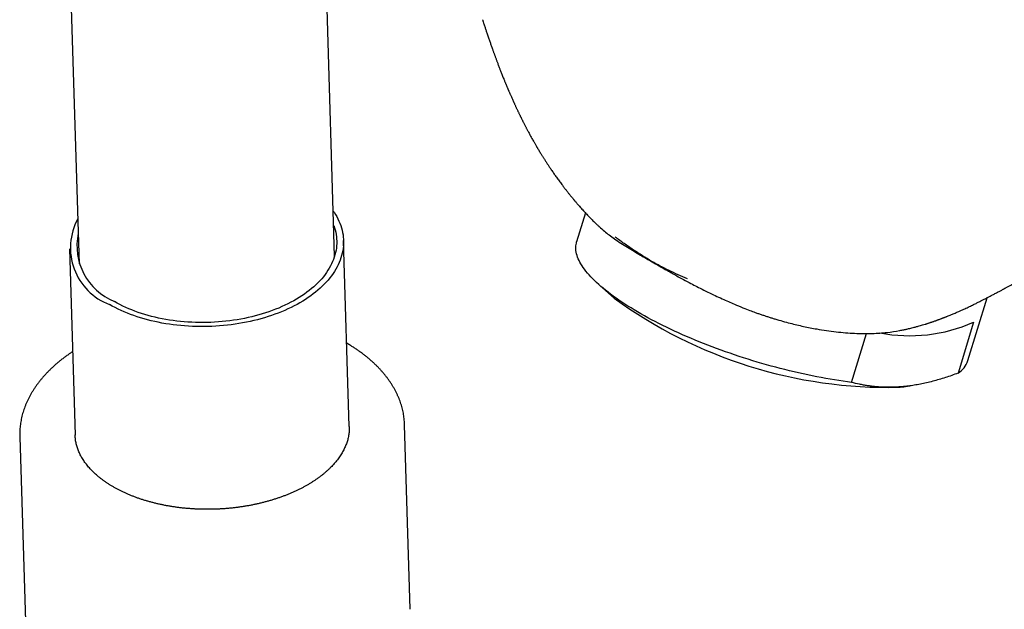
# Model space of a CAD drawing. Header units: millimetres. Extents: x 8 to 785, y 12 to 916.
# Tile 5 of 46: x 615 to 672, y 197 to 232. Entities that reach past the tile are written whole.
import ezdxf

# ---------------------------------------------------------------- set-up
doc = ezdxf.new("R2010")
doc.units = ezdxf.units.MM

msp = doc.modelspace()

# ---------------------------------------------------------------- linework, layer by layer
at = {"color": 7, "linetype": 'Continuous', "lineweight": 30}
for p, q in [((617.379, 240.31), (618.089, 217.251)), ((633.082, 217.713), (632.416, 239.358)), ((647.278, 220.837), (647.264, 220.855)), ((647.804, 220.246), (647.287, 218.541)), ((633.94, 207.706), (633.604, 218.629)), ((617.511, 218.134), (617.848, 207.211)), ((648.636, 215.999), (649.492, 215.244)), ((670.254, 211.577), (671.373, 215.265)), ((670.576, 213.828), (669.671, 210.841)), ((663.427, 210.297), (664.3, 213.174)), ((666.589, 210.059), (666.835, 210.092)), ((637.522, 196.982), (637.189, 207.806)), ((637.189, 207.806), (637.189, 207.804)), ((614.599, 207.111), (614.932, 196.287))]:
    msp.add_line(p, q, dxfattribs=at)
at = {"color": 7, "linetype": 'Continuous', "lineweight": 30, "flags": 128}
for points in [[(633, 220.358), (633.051, 220.284), (633.131, 220.158), (633.205, 220.03), (633.273, 219.901), (633.335, 219.77), (633.391, 219.639), (633.44, 219.506), (633.483, 219.373), (633.52, 219.239), (633.55, 219.104), (633.573, 218.968), (633.59, 218.832), (633.601, 218.696), (633.605, 218.559), (633.603, 218.423), (633.594, 218.286), (633.579, 218.149), (633.557, 218.013), (633.528, 217.877), (633.494, 217.741), (633.452, 217.606), (633.405, 217.471), (633.351, 217.337), (633.291, 217.204), (633.224, 217.072), (633.152, 216.941), (633.073, 216.811), (632.988, 216.682), (632.897, 216.555), (632.8, 216.429), (632.698, 216.305), (632.589, 216.183), (632.475, 216.062), (632.356, 215.943), (632.23, 215.826), (632.1, 215.711), (631.964, 215.599), (631.823, 215.488), (631.677, 215.38), (631.526, 215.274), (631.37, 215.171), (631.209, 215.071), (631.044, 214.973), (630.875, 214.878), (630.701, 214.785), (630.523, 214.696), (630.341, 214.61), (630.155, 214.526), (629.965, 214.446), (629.772, 214.369), (629.575, 214.295), (629.375, 214.225), (629.173, 214.158), (628.967, 214.094), (628.758, 214.034), (628.547, 213.977), (628.333, 213.924), (628.117, 213.874), (627.9, 213.828), (627.68, 213.786), (627.458, 213.747), (627.235, 213.712), (627.011, 213.681), (626.785, 213.654), (626.559, 213.631), (626.331, 213.611), (626.103, 213.595), (625.875, 213.584), (625.646, 213.576), (625.417, 213.572), (625.188, 213.571), (624.96, 213.575), (624.732, 213.583), (624.505, 213.594), (624.279, 213.609), (624.053, 213.629), (623.829, 213.652), (623.606, 213.678), (623.385, 213.709), (623.166, 213.744), (622.948, 213.782), (622.733, 213.824), (622.52, 213.869), (622.309, 213.918), (622.101, 213.971), (621.896, 214.028), (621.694, 214.087), (621.495, 214.151), (621.299, 214.218), (621.107, 214.288), (620.918, 214.361), (620.733, 214.438), (620.552, 214.518), (620.375, 214.601), (620.202, 214.687), (620.033, 214.776), (619.869, 214.868)], [(633.026, 219.512), (633.028, 219.508), (633.073, 219.378), (633.111, 219.247), (633.143, 219.116), (633.168, 218.984), (633.187, 218.851), (633.199, 218.718), (633.205, 218.584), (633.204, 218.451), (633.197, 218.317), (633.183, 218.184), (633.163, 218.05), (633.136, 217.917), (633.103, 217.785), (633.063, 217.652), (633.017, 217.521), (632.964, 217.39), (632.905, 217.26), (632.84, 217.131), (632.769, 217.003), (632.692, 216.876), (632.608, 216.751), (632.518, 216.627), (632.423, 216.504), (632.321, 216.383), (632.214, 216.264), (632.101, 216.146), (631.983, 216.031), (631.859, 215.917), (631.73, 215.806), (631.595, 215.697), (631.455, 215.59), (631.311, 215.485), (631.161, 215.383), (631.006, 215.283), (630.847, 215.186), (630.684, 215.092), (630.516, 215.001), (630.343, 214.912), (630.167, 214.827), (629.987, 214.744), (629.803, 214.665), (629.615, 214.589), (629.424, 214.516), (629.229, 214.446), (629.032, 214.38), (628.831, 214.317), (628.628, 214.258), (628.422, 214.202), (628.213, 214.149), (628.003, 214.101), (627.79, 214.056), (627.575, 214.014), (627.359, 213.977), (627.141, 213.943), (626.922, 213.913), (626.701, 213.886), (626.48, 213.864), (626.257, 213.846), (626.035, 213.831), (625.811, 213.82), (625.588, 213.813), (625.364, 213.81), (625.141, 213.811), (624.918, 213.816), (624.696, 213.825), (624.474, 213.837), (624.253, 213.854), (624.034, 213.874), (623.815, 213.898), (623.599, 213.926), (623.383, 213.958), (623.17, 213.994), (622.959, 214.033), (622.75, 214.076), (622.543, 214.123), (622.339, 214.173), (622.138, 214.227), (621.939, 214.285), (621.744, 214.346), (621.552, 214.41), (621.363, 214.478), (621.178, 214.549), (620.997, 214.624), (620.819, 214.701), (620.646, 214.782), (620.477, 214.866), (620.312, 214.953), (620.152, 215.043)], [(663.427, 210.297), (663.179, 210.33), (662.928, 210.365), (662.675, 210.402), (662.42, 210.443), (662.162, 210.485), (661.903, 210.531), (661.642, 210.579), (661.38, 210.629), (661.116, 210.682), (660.851, 210.737), (660.585, 210.794), (660.317, 210.854), (660.049, 210.916), (659.78, 210.981), (659.511, 211.047), (659.241, 211.116), (658.971, 211.187), (658.701, 211.26), (658.431, 211.335), (658.161, 211.413), (657.891, 211.492), (657.622, 211.573), (657.354, 211.656), (657.086, 211.741), (656.819, 211.828), (656.553, 211.917), (656.289, 212.007), (656.026, 212.099), (655.764, 212.193), (655.504, 212.288), (655.246, 212.384), (654.99, 212.483), (654.735, 212.582), (654.483, 212.683), (654.234, 212.785), (653.987, 212.889), (653.742, 212.994), (653.5, 213.099), (653.262, 213.206), (653.026, 213.314), (652.793, 213.423), (652.564, 213.533), (652.338, 213.644), (652.115, 213.755), (651.896, 213.867), (651.681, 213.98), (651.47, 214.093), (651.263, 214.207), (651.06, 214.321), (650.861, 214.436), (650.667, 214.551), (650.477, 214.667), (650.291, 214.782), (650.111, 214.898), (649.935, 215.014), (649.763, 215.13), (649.597, 215.245), (649.436, 215.361), (649.28, 215.477), (649.129, 215.592), (648.983, 215.707), (648.843, 215.822), (648.708, 215.936), (648.579, 216.05), (648.455, 216.163), (648.338, 216.276), (648.225, 216.388), (648.119, 216.499), (648.018, 216.609), (647.923, 216.719), (647.835, 216.827), (647.752, 216.935), (647.675, 217.042), (647.605, 217.147), (647.54, 217.252), (647.482, 217.355), (647.43, 217.457), (647.384, 217.558), (647.344, 217.657), (647.311, 217.755), (647.283, 217.851), (647.263, 217.946), (647.248, 218.039), (647.24, 218.131), (647.238, 218.221), (647.243, 218.309), (647.253, 218.396), (647.271, 218.48), (647.287, 218.541)]]:
    msp.add_lwpolyline(points, dxfattribs=at)
at = {"color": 7, "linetype": 'Continuous', "lineweight": 30}
for centre, radius, start, end in [((621.132, 218.194), 3.558, 151.41708, 249.21288), ((621.504, 218.321), 3.546, 168.12352, 247.58812), ((665.564, 237.287), 27.28, 233.90304, 271.27812), ((666.822, 222.334), 9.298, 259.24133, 293.81369), ((668.922, 212.034), 1.408, 302.0931, 341.05808), ((665.416, 218.797), 8.816, 274.92337, 277.64732)]:
    msp.add_arc(centre, radius, start, end, dxfattribs=at)
for points, knots in [([(641.76, 231.585), (641.767, 231.564), (641.788, 231.499), (641.822, 231.396), (641.86, 231.282), (641.894, 231.18), (641.924, 231.088), (641.954, 230.998), (641.985, 230.906), (642.02, 230.804), (642.056, 230.695), (642.094, 230.583), (642.132, 230.474), (642.168, 230.368), (642.204, 230.266), (642.238, 230.166), (642.273, 230.067), (642.31, 229.964), (642.344, 229.867), (642.376, 229.778), (642.402, 229.704), (642.426, 229.636), (642.448, 229.575), (642.471, 229.514), (642.496, 229.446), (642.524, 229.368), (642.553, 229.288), (642.582, 229.211), (642.609, 229.14), (642.637, 229.064), (642.668, 228.98), (642.704, 228.885), (642.739, 228.795), (642.771, 228.711), (642.804, 228.625), (642.84, 228.532), (642.88, 228.432), (642.92, 228.329), (642.962, 228.225), (642.998, 228.134), (643.03, 228.055), (643.059, 227.984), (643.089, 227.91), (643.118, 227.84), (643.143, 227.781), (643.164, 227.729), (643.186, 227.677), (643.209, 227.622), (643.232, 227.567), (643.252, 227.52), (643.268, 227.483), (643.283, 227.447), (643.301, 227.404), (643.325, 227.349), (643.351, 227.288), (643.377, 227.228), (643.404, 227.166), (643.436, 227.094), (643.474, 227.008), (643.514, 226.917), (643.549, 226.839), (643.576, 226.78), (643.595, 226.738), (643.612, 226.699), (643.632, 226.656), (643.659, 226.598), (643.689, 226.533), (643.718, 226.47), (643.746, 226.41), (643.777, 226.344), (643.81, 226.273), (643.842, 226.207), (643.87, 226.147), (643.9, 226.085), (643.932, 226.02), (643.961, 225.96), (643.987, 225.906), (644.01, 225.86), (644.032, 225.815), (644.056, 225.767), (644.084, 225.712), (644.111, 225.656), (644.139, 225.601), (644.17, 225.541), (644.205, 225.471), (644.244, 225.396), (644.281, 225.324), (644.316, 225.258), (644.362, 225.169), (644.42, 225.061), (644.487, 224.937), (644.553, 224.814), (644.622, 224.69), (644.69, 224.567), (644.744, 224.471), (644.787, 224.396), (644.825, 224.329), (644.866, 224.259), (644.904, 224.193), (644.938, 224.136), (644.968, 224.084), (645.001, 224.029), (645.043, 223.959), (645.094, 223.873), (645.151, 223.781), (645.201, 223.698), (645.244, 223.63), (645.279, 223.572), (645.315, 223.516), (645.352, 223.456), (645.394, 223.391), (645.44, 223.318), (645.489, 223.242), (645.536, 223.17), (645.583, 223.099), (645.631, 223.026), (645.683, 222.947), (645.738, 222.866), (645.798, 222.777), (645.864, 222.681), (645.934, 222.58), (646.001, 222.483), (646.07, 222.386), (646.141, 222.286), (646.218, 222.181), (646.295, 222.076), (646.372, 221.972), (646.46, 221.855), (646.561, 221.722), (646.674, 221.575), (646.788, 221.43), (646.886, 221.308), (646.968, 221.208), (647.033, 221.128), (647.085, 221.066), (647.121, 221.022), (647.145, 220.993), (647.174, 220.959), (647.211, 220.916), (647.242, 220.879), (647.26, 220.858), (647.263, 220.854)], [0, 0, 0, 0, 0.005999, 0.01823, 0.028978, 0.038329, 0.046902, 0.054814, 0.063482, 0.072903, 0.083369, 0.093881, 0.104101, 0.113877, 0.123399, 0.132684, 0.141749, 0.150965, 0.1613, 0.168665, 0.175682, 0.181908, 0.187344, 0.192567, 0.198984, 0.206186, 0.213941, 0.221081, 0.227587, 0.233659, 0.242049, 0.250717, 0.259847, 0.266778, 0.274048, 0.283254, 0.292444, 0.301618, 0.311588, 0.320943, 0.326661, 0.333166, 0.340434, 0.347027, 0.352454, 0.35657, 0.361255, 0.366511, 0.37181, 0.376122, 0.379418, 0.382076, 0.386007, 0.391174, 0.397188, 0.402644, 0.407414, 0.41422, 0.422379, 0.430997, 0.43905, 0.443561, 0.447374, 0.450498, 0.454118, 0.459047, 0.466338, 0.471896, 0.476386, 0.482655, 0.490009, 0.495716, 0.500517, 0.506361, 0.512788, 0.518256, 0.522959, 0.527357, 0.530823, 0.53519, 0.540548, 0.545982, 0.550333, 0.555699, 0.562345, 0.569463, 0.57623, 0.582105, 0.587508, 0.600506, 0.611789, 0.621601, 0.63414, 0.645985, 0.655369, 0.660358, 0.666709, 0.673748, 0.679759, 0.684907, 0.689547, 0.693979, 0.700353, 0.708687, 0.717854, 0.726123, 0.731698, 0.73688, 0.742102, 0.747505, 0.753489, 0.76051, 0.767895, 0.774951, 0.780708, 0.787955, 0.795444, 0.803026, 0.811056, 0.820601, 0.830497, 0.839933, 0.848406, 0.858344, 0.86864, 0.878935, 0.888788, 0.898882, 0.91315, 0.927743, 0.942033, 0.956035, 0.964121, 0.972115, 0.979942, 0.982758, 0.985373, 0.988608, 0.993131, 0.998951, 1, 1, 1, 1]), ([(647.277, 220.837), (647.294, 220.818), (647.322, 220.785), (647.36, 220.741), (647.388, 220.709), (647.41, 220.684), (647.43, 220.66), (647.478, 220.606), (647.549, 220.525), (647.646, 220.418), (647.738, 220.317), (647.83, 220.218), (647.919, 220.124), (648.008, 220.031), (648.099, 219.936), (648.195, 219.838), (648.295, 219.738), (648.393, 219.642), (648.479, 219.558), (648.551, 219.489), (648.593, 219.45), (648.613, 219.431)], [0, 0, 0, 0, 0.038298, 0.067814, 0.08856, 0.104097, 0.120008, 0.136356, 0.215069, 0.2859, 0.358435, 0.426247, 0.49356, 0.558195, 0.624697, 0.696439, 0.770363, 0.844648, 0.910014, 0.956428, 1, 1, 1, 1]), ([(648.619, 219.437), (648.716, 219.347), (648.966, 219.115), (649.402, 218.793), (649.869, 218.48), (650.256, 218.234), (650.639, 218.001), (651.011, 217.781), (651.365, 217.576), (651.599, 217.441), (651.711, 217.376)], [0, 0, 0, 0, 0.140176, 0.36252, 0.490836, 0.610313, 0.720958, 0.822779, 0.915788, 1, 1, 1, 1]), ([(651.694, 217.395), (651.511, 217.508), (651.142, 217.734), (650.601, 218.085), (650.068, 218.447), (649.725, 218.697), (649.553, 218.823)], [0, 0, 0, 0, 0.247186, 0.496534, 0.747606, 1, 1, 1, 1]), ([(653.796, 216.373), (653.611, 216.454), (653.242, 216.614), (652.71, 216.868), (652.194, 217.127), (651.86, 217.306), (651.694, 217.395)], [0, 0, 0, 0, 0.252394, 0.503466, 0.752814, 1, 1, 1, 1]), ([(651.711, 217.376), (651.849, 217.297), (652.141, 217.128), (652.627, 216.849), (653.186, 216.536), (653.825, 216.19), (654.434, 215.873), (654.974, 215.604), (655.405, 215.397), (655.81, 215.211), (656.185, 215.043), (656.593, 214.868), (657.013, 214.694), (657.424, 214.533), (657.731, 214.418), (657.965, 214.335), (658.158, 214.269), (658.35, 214.204), (658.542, 214.142), (658.734, 214.081), (659.159, 213.951), (659.784, 213.777), (660.604, 213.582), (661.505, 213.405), (662.508, 213.26), (663.597, 213.167), (664.288, 213.169), (664.629, 213.17)], [0, 0, 0, 0, 0.040039, 0.085043, 0.135022, 0.189983, 0.24993, 0.286792, 0.321019, 0.352609, 0.381564, 0.407884, 0.445891, 0.476578, 0.499946, 0.514104, 0.5282, 0.542236, 0.556212, 0.570126, 0.583981, 0.648474, 0.704953, 0.760404, 0.842487, 0.922327, 1, 1, 1, 1]), ([(666.239, 213.342), (666.244, 213.343), (666.29, 213.352), (666.374, 213.368), (666.483, 213.39), (666.58, 213.411), (666.675, 213.432), (666.778, 213.456), (666.901, 213.485), (667.029, 213.516), (667.174, 213.554), (667.316, 213.592), (667.46, 213.632), (667.601, 213.673), (667.711, 213.706), (667.792, 213.732), (667.836, 213.746), (667.884, 213.761), (667.939, 213.778), (667.998, 213.797), (668.055, 213.816), (668.106, 213.833), (668.156, 213.85), (668.214, 213.87), (668.276, 213.892), (668.334, 213.912), (668.381, 213.929), (668.426, 213.944), (668.476, 213.962), (668.534, 213.984), (668.601, 214.009), (668.673, 214.035), (668.736, 214.059), (668.786, 214.078), (668.826, 214.094), (668.871, 214.111), (668.921, 214.131), (668.972, 214.151), (669.029, 214.174), (669.104, 214.204), (669.196, 214.242), (669.293, 214.282), (669.393, 214.324), (669.497, 214.368), (669.611, 214.418), (669.735, 214.472), (669.867, 214.531), (670.001, 214.592), (670.133, 214.653), (670.266, 214.716), (670.396, 214.777), (670.516, 214.835), (670.624, 214.888), (670.722, 214.936), (670.815, 214.982), (670.909, 215.029), (671.028, 215.089), (671.174, 215.163), (671.345, 215.251), (671.522, 215.343), (671.672, 215.421), (671.793, 215.486), (671.887, 215.536), (671.981, 215.586), (672.073, 215.635), (672.156, 215.68), (672.227, 215.719), (672.285, 215.75), (672.331, 215.775), (672.373, 215.798), (672.42, 215.823), (672.475, 215.854), (672.54, 215.889), (672.614, 215.929), (672.756, 216.007), (672.964, 216.122), (673.23, 216.268), (673.495, 216.414), (673.758, 216.558), (674.013, 216.697), (674.179, 216.787), (674.257, 216.828)], [0, 0, 0, 0, 0.0016615, 0.0146397, 0.0264177, 0.0364306, 0.0456893, 0.0567035, 0.06952, 0.0852226, 0.098065, 0.1167479, 0.1315296, 0.1452394, 0.1631976, 0.1677721, 0.1724729, 0.1778048, 0.1838508, 0.1906623, 0.1975664, 0.2030471, 0.2080591, 0.2145368, 0.2225072, 0.2292946, 0.2340978, 0.2387871, 0.2444855, 0.2511926, 0.2589034, 0.2676182, 0.276006, 0.2808953, 0.2849706, 0.2901026, 0.2963938, 0.30272, 0.3077954, 0.3165842, 0.3291928, 0.340369, 0.3510326, 0.3649742, 0.3780627, 0.3920551, 0.4100464, 0.4263338, 0.4414664, 0.4590661, 0.4758161, 0.4901303, 0.5039454, 0.5167935, 0.5274905, 0.5392642, 0.5526297, 0.5733965, 0.5956876, 0.6191612, 0.6425247, 0.6549015, 0.6674069, 0.6800407, 0.6926988, 0.7040484, 0.7136831, 0.7212809, 0.7273176, 0.7324179, 0.7386889, 0.7463024, 0.7552579, 0.7655546, 0.7769369, 0.8140861, 0.8530064, 0.8892474, 0.9269644, 0.9662073, 1, 1, 1, 1]), ([(664.638, 213.171), (664.931, 213.184), (665.478, 213.209), (665.997, 213.3), (666.239, 213.343)], [0, 0, 0, 0, 0.534177, 1, 1, 1, 1]), ([(617.697, 212.102), (617.646, 212.067), (617.535, 211.993), (617.37, 211.876), (617.202, 211.752), (617.038, 211.625), (616.879, 211.496), (616.724, 211.364), (616.575, 211.231), (616.43, 211.095), (616.29, 210.957), (616.156, 210.817), (616.026, 210.676), (615.902, 210.532), (615.783, 210.387), (615.669, 210.24), (615.561, 210.092), (615.458, 209.942), (615.361, 209.791), (615.27, 209.639), (615.184, 209.486), (615.104, 209.331), (615.03, 209.175), (614.962, 209.019), (614.899, 208.862), (614.842, 208.704), (614.791, 208.546), (614.746, 208.387), (614.707, 208.228), (614.674, 208.068), (614.647, 207.908), (614.625, 207.748), (614.61, 207.588), (614.6, 207.428), (614.596, 207.269), (614.598, 207.163), (614.599, 207.111)], [0, 0, 0, 0, 0.026069, 0.056089, 0.086109, 0.116124, 0.146134, 0.176136, 0.206127, 0.236104, 0.266065, 0.296005, 0.32592, 0.355808, 0.385663, 0.415481, 0.445259, 0.474992, 0.504676, 0.534307, 0.563881, 0.593396, 0.622848, 0.652237, 0.681561, 0.71082, 0.740014, 0.769146, 0.798218, 0.827233, 0.856197, 0.885115, 0.913994, 0.942839, 0.97166, 1, 1, 1, 1]), ([(637.188, 207.803), (637.188, 207.82), (637.186, 207.889), (637.178, 208.012), (637.163, 208.171), (637.142, 208.33), (637.115, 208.488), (637.082, 208.646), (637.043, 208.803), (636.998, 208.96), (636.948, 209.115), (636.892, 209.27), (636.83, 209.424), (636.763, 209.577), (636.689, 209.729), (636.61, 209.88), (636.526, 210.029), (636.435, 210.178), (636.339, 210.324), (636.238, 210.47), (636.131, 210.613), (636.019, 210.756), (635.901, 210.896), (635.778, 211.034), (635.649, 211.171), (635.516, 211.306), (635.377, 211.438), (635.233, 211.568), (635.085, 211.697), (634.931, 211.822), (634.773, 211.946), (634.61, 212.067), (634.443, 212.185), (634.271, 212.301), (634.094, 212.414), (633.934, 212.513), (633.831, 212.573), (633.79, 212.597)], [0, 0, 0, 0, 0.008891, 0.037672, 0.066454, 0.095243, 0.12405, 0.152881, 0.181744, 0.210646, 0.239594, 0.268593, 0.297646, 0.326759, 0.355933, 0.385169, 0.41447, 0.443833, 0.473259, 0.502745, 0.532289, 0.561888, 0.591539, 0.621237, 0.65098, 0.680762, 0.71058, 0.740429, 0.770306, 0.800207, 0.830128, 0.860066, 0.890018, 0.91998, 0.949951, 0.979928, 1, 1, 1, 1]), ([(669.671, 210.841), (669.546, 210.795), (669.298, 210.704), (668.926, 210.58), (668.557, 210.466), (668.188, 210.363), (667.822, 210.272), (667.459, 210.194), (667.101, 210.13), (666.742, 210.078), (666.381, 210.04), (666.02, 210.016), (665.663, 210.007), (665.346, 210.012), (665.067, 210.026), (664.826, 210.046), (664.587, 210.072), (664.35, 210.105), (664.116, 210.144), (663.806, 210.203), (663.579, 210.259), (663.427, 210.297)], [0, 0, 0, 0, 0.055367, 0.110733, 0.16621, 0.221687, 0.277403, 0.333156, 0.388308, 0.443501, 0.501165, 0.55883, 0.61669, 0.674551, 0.715101, 0.75565, 0.796257, 0.836865, 0.877627, 0.91839, 1, 1, 1, 1]), ([(633.94, 207.707), (633.94, 207.673), (633.942, 207.598), (633.938, 207.482), (633.928, 207.359), (633.912, 207.237), (633.891, 207.115), (633.864, 206.993), (633.831, 206.872), (633.792, 206.752), (633.748, 206.632), (633.698, 206.512), (633.643, 206.394), (633.582, 206.276), (633.516, 206.159), (633.445, 206.043), (633.369, 205.928), (633.287, 205.814), (633.2, 205.701), (633.108, 205.589), (633.011, 205.478), (632.909, 205.369), (632.802, 205.261), (632.689, 205.154), (632.573, 205.049), (632.451, 204.945), (632.324, 204.843), (632.193, 204.743), (632.058, 204.645), (631.917, 204.548), (631.773, 204.453), (631.624, 204.361), (631.471, 204.27), (631.314, 204.182), (631.153, 204.096), (630.988, 204.012), (630.819, 203.931), (630.646, 203.852), (630.47, 203.776), (630.291, 203.702), (630.108, 203.631), (629.922, 203.563), (629.734, 203.498), (629.542, 203.435), (629.347, 203.376), (629.15, 203.319), (628.951, 203.266), (628.749, 203.215), (628.545, 203.168), (628.34, 203.123), (628.132, 203.082), (627.923, 203.045), (627.712, 203.01), (627.5, 202.979), (627.286, 202.951), (627.072, 202.926), (626.856, 202.905), (626.64, 202.887), (626.424, 202.873), (626.207, 202.861), (625.989, 202.854), (625.772, 202.85), (625.555, 202.849), (625.338, 202.851), (625.121, 202.857), (624.905, 202.867), (624.69, 202.88), (624.475, 202.896), (624.262, 202.915), (624.05, 202.938), (623.839, 202.965), (623.63, 202.994), (623.423, 203.027), (623.217, 203.063), (623.014, 203.103), (622.812, 203.145), (622.613, 203.191), (622.416, 203.24), (622.222, 203.292), (622.031, 203.347), (621.843, 203.405), (621.657, 203.465), (621.475, 203.529), (621.296, 203.596), (621.121, 203.665), (620.949, 203.737), (620.78, 203.811), (620.616, 203.888), (620.455, 203.968), (620.299, 204.05), (620.182, 204.114), (620.117, 204.151), (620.102, 204.16)], [0, 0, 0, 0, 0.0100383, 0.0219236, 0.0337955, 0.0456408, 0.057448, 0.0692079, 0.0809141, 0.0925626, 0.1041517, 0.1156821, 0.1271556, 0.1385755, 0.1499459, 0.1612711, 0.1725559, 0.183805, 0.1950228, 0.2062138, 0.2173819, 0.2285309, 0.2396642, 0.2507847, 0.2618952, 0.272998, 0.2840952, 0.2951886, 0.3062797, 0.3173698, 0.3284599, 0.3395508, 0.3506433, 0.3617381, 0.3728357, 0.3839366, 0.395041, 0.4061493, 0.4172616, 0.4283779, 0.4394984, 0.4506229, 0.4617515, 0.4728841, 0.4840206, 0.4951607, 0.5063044, 0.5174515, 0.5286018, 0.539755, 0.550911, 0.5620696, 0.5732304, 0.5843934, 0.5955581, 0.6067244, 0.6178921, 0.6290608, 0.6402304, 0.6514005, 0.662571, 0.6737416, 0.6849119, 0.6960816, 0.7072506, 0.7184186, 0.7295852, 0.7407504, 0.7519137, 0.763075, 0.774234, 0.7853904, 0.7965441, 0.8076948, 0.8188423, 0.8299863, 0.8411267, 0.8522633, 0.8633958, 0.8745242, 0.8856483, 0.896768, 0.9078832, 0.9189938, 0.9301, 0.9412017, 0.9522992, 0.9633925, 0.9744819, 0.9855679, 0.9966508, 1, 1, 1, 1]), ([(620.102, 204.16), (620.076, 204.175), (620.001, 204.219), (619.879, 204.293), (619.739, 204.384), (619.603, 204.476), (619.472, 204.57), (619.346, 204.667), (619.224, 204.765), (619.107, 204.864), (618.995, 204.966), (618.888, 205.068), (618.786, 205.173), (618.689, 205.279), (618.597, 205.386), (618.51, 205.494), (618.428, 205.604), (618.351, 205.714), (618.28, 205.826), (618.214, 205.939), (618.153, 206.053), (618.098, 206.168), (618.047, 206.284), (618.003, 206.401), (617.963, 206.519), (617.93, 206.637), (617.902, 206.757), (617.879, 206.877), (617.862, 206.998), (617.852, 207.11), (617.849, 207.181), (617.848, 207.212)], [0, 0, 0, 0, 0.018096, 0.052683, 0.087265, 0.121847, 0.156431, 0.191023, 0.225627, 0.260249, 0.294896, 0.329576, 0.364297, 0.399069, 0.433903, 0.468811, 0.503805, 0.5389, 0.574109, 0.609447, 0.644929, 0.680568, 0.716376, 0.752364, 0.788537, 0.824896, 0.861435, 0.898143, 0.934999, 0.971974, 1, 1, 1, 1])]:
    msp.add_open_spline(points, degree=3, knots=knots, dxfattribs=at)

doc.saveas('drawing.dxf')
